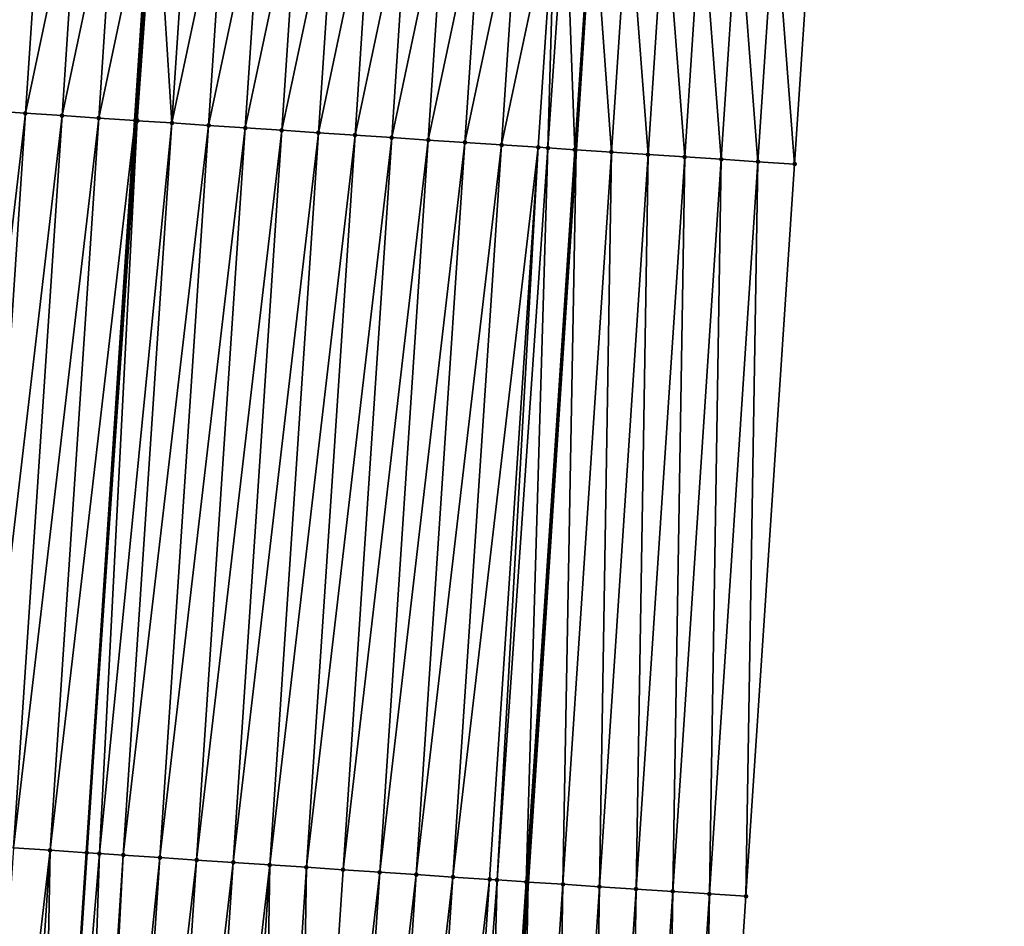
# Model space of a CAD drawing. Header units: feet. Extents: x 2017353 to 2024169, y 808050 to 818690.
# Tile 64 of 256: x 2023473 to 2023500, y 810102 to 810126. Entities that reach past the tile are written whole.
import ezdxf

# ---------------------------------------------------------------- set-up
doc = ezdxf.new("R2010")
doc.units = ezdxf.units.FT
doc.header["$MEASUREMENT"] = 0
for name, color, linetype, lineweight in [('EP_Travel Lane', 172, 'Continuous', 53), ('SB-Road Shots', 141, 'Continuous', 100), ('SB-Road X-Section', 40, 'Continuous', 13), ('STRIPING', 60, 'Continuous', 53)]:
    doc.layers.add(name, color=color, linetype=linetype, lineweight=lineweight)
doc.layers.add('I-77-MM15-17_SB-Surface-BORDER', color=7, linetype='Continuous')
doc.layers.add('I-77-MM15-17_SB-Surface-TIN', color=7, linetype='Continuous')

msp = doc.modelspace()

# ---------------------------------------------------------------- linework, layer by layer
at = {"layer": 'EP_Travel Lane'}
msp.add_polyline3d([(2023479.184639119, 809983.1369908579, 277.5756239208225), (2023480.491850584, 810003.0895345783, 278.0099625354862), (2023481.799052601, 810023.0419340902, 278.4504730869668), (2023483.106206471, 810042.9935987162, 278.922416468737), (2023484.413336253, 810062.944895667, 279.4100741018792), (2023485.720441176, 810082.8958131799, 279.913968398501), (2023487.027544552, 810102.8467070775, 280.4188655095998), (2023488.334604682, 810122.7969409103, 280.9519954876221), (2023488.789815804, 810129.7450285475, 281.1530499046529), (2023489.647752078, 810142.7334139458, 281.5230870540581), (2023490.965541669, 810162.6819159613, 282.0901515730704), (2023492.283310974, 810182.6301108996, 282.6678141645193), (2023493.601162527, 810202.5795508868, 283.2025226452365), (2023494.918923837, 810222.5276248, 283.7843605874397)], dxfattribs=at)
at = {"layer": 'I-77-MM15-17_SB-Surface-BORDER', "color": 3, "linetype": 'Continuous', "lineweight": -3}
msp.add_polyline3d([(2023500.000254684, 810222.192299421, 283.5435209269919), (2023498.656399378, 810202.2453834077, 282.98229448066), (2023498.310363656, 810182.2324557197, 282.3794044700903), (2023496.966557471, 810162.2862688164, 281.793021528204), (2023495.622725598, 810142.3397006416, 281.2197994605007), (2023494.748081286, 810129.3565678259, 280.8561893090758), (2023494.2869472, 810122.4083287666, 280.6783205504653), (2023492.962957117, 810102.4588175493, 280.1622632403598), (2023491.638952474, 810082.5090869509, 279.6555953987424), (2023490.314882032, 810062.558364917, 279.1913189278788), (2023488.990810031, 810042.6076193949, 278.728061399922), (2023486.668867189, 810022.7221024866, 278.3072479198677), (2023485.344767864, 810002.7709452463, 277.8615916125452), (2023484.02067109, 809982.8198264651, 277.414297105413)], dxfattribs=at)
at = {"layer": 'I-77-MM15-17_SB-Surface-TIN', "color": 128, "linetype": 'Continuous', "lineweight": -3}
for points in [[(2023472.796140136, 810130.8099404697, 281.0057621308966), (2023472.335008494, 810123.8617382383, 280.8263184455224), (2023473.793919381, 810130.7433317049, 281.0223307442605)], [(2023473.793919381, 810130.7433317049, 281.0223307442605), (2023472.335008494, 810123.8617382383, 280.8263184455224), (2023473.332788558, 810123.7951418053, 280.8423596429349)], [(2023473.793919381, 810130.7433317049, 281.0223307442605), (2023473.332788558, 810123.7951418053, 280.8423596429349), (2023474.791687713, 810130.6765584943, 281.0459324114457)], [(2023474.791687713, 810130.6765584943, 281.0459324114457), (2023473.332788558, 810123.7951418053, 280.8423596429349), (2023474.330558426, 810123.7283917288, 280.8649718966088)], [(2023474.791687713, 810130.6765584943, 281.0459324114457), (2023474.330558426, 810123.7283917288, 280.8649718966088), (2023475.789471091, 810130.6100119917, 281.0598381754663)], [(2023475.789471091, 810130.6100119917, 281.0598381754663), (2023474.330558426, 810123.7283917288, 280.8649718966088), (2023475.328344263, 810123.6618822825, 280.877292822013)], [(2023475.789471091, 810130.6100119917, 281.0598381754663), (2023475.328344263, 810123.6618822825, 280.877292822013), (2023476.787228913, 810130.5430804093, 281.0902131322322)], [(2023475.328344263, 810123.6618822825, 280.877292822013), (2023476.326110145, 810123.5950721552, 280.902473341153), (2023476.787228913, 810130.5430804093, 281.0902131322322)], [(2023476.379362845, 810123.5915178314, 280.903329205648), (2023476.787228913, 810130.5430804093, 281.0902131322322), (2023476.326110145, 810123.5950721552, 280.902473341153)], [(2023476.877095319, 810130.5370734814, 281.092033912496), (2023476.787228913, 810130.5430804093, 281.0902131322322), (2023476.379362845, 810123.5915178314, 280.903329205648)], [(2023476.877095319, 810130.5370734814, 281.092033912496), (2023476.379362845, 810123.5915178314, 280.903329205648), (2023477.32390169, 810123.5286487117, 280.9111160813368)], [(2023476.877095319, 810130.5370734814, 281.092033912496), (2023477.32390169, 810123.5286487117, 280.9111160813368), (2023477.78501933, 810130.476639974, 281.0995825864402)], [(2023477.78501933, 810130.476639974, 281.0995825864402), (2023477.32390169, 810123.5286487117, 280.9111160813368), (2023478.782813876, 810130.4102617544, 281.1062911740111)], [(2023478.782813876, 810130.4102617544, 281.1062911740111), (2023477.32390169, 810123.5286487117, 280.9111160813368), (2023478.321698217, 810123.4623003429, 280.9165480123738)], [(2023478.782813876, 810130.4102617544, 281.1062911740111), (2023478.321698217, 810123.4623003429, 280.9165480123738), (2023479.780609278, 810130.3438964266, 281.1124484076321)], [(2023479.780609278, 810130.3438964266, 281.1124484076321), (2023478.321698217, 810123.4623003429, 280.9165480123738), (2023479.319494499, 810123.3959482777, 280.9221380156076)], [(2023479.780609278, 810130.3438964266, 281.1124484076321), (2023479.319494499, 810123.3959482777, 280.9221380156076), (2023480.778404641, 810130.2775305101, 281.1186308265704)], [(2023480.778404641, 810130.2775305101, 281.1186308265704), (2023479.319494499, 810123.3959482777, 280.9221380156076), (2023480.317291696, 810123.3296099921, 280.927138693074)], [(2023480.778404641, 810130.2775305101, 281.1186308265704), (2023480.317291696, 810123.3296099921, 280.927138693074), (2023481.776197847, 810130.2111320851, 281.1262035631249)], [(2023481.776197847, 810130.2111320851, 281.1262035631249), (2023480.317291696, 810123.3296099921, 280.927138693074), (2023481.315089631, 810123.2632828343, 280.9316634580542)], [(2023481.776197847, 810130.2111320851, 281.1262035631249), (2023481.315089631, 810123.2632828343, 280.9316634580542), (2023482.773998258, 810130.1448422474, 281.1291322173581)], [(2023482.773998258, 810130.1448422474, 281.1291322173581), (2023481.315089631, 810123.2632828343, 280.9316634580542), (2023482.312892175, 810123.1970251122, 280.9332185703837)], [(2023482.773998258, 810130.1448422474, 281.1291322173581), (2023482.312892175, 810123.1970251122, 280.9332185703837), (2023483.771798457, 810130.0785491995, 281.1321981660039)], [(2023483.771798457, 810130.0785491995, 281.1321981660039), (2023482.312892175, 810123.1970251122, 280.9332185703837), (2023483.310693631, 810123.1307510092, 280.9354742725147)], [(2023483.771798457, 810130.0785491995, 281.1321981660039), (2023483.310693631, 810123.1307510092, 280.9354742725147), (2023484.769595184, 810130.0122038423, 281.1375012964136)], [(2023484.769595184, 810130.0122038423, 281.1375012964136), (2023483.310693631, 810123.1307510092, 280.9354742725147), (2023484.308492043, 810123.0644310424, 280.9396914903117)], [(2023484.769595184, 810130.0122038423, 281.1375012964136), (2023484.308492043, 810123.0644310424, 280.9396914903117), (2023485.76739026, 810129.9458336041, 281.1438685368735)], [(2023485.76739026, 810129.9458336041, 281.1438685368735), (2023484.308492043, 810123.0644310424, 280.9396914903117), (2023485.306291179, 810122.9981219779, 280.9434424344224)], [(2023485.76739026, 810129.9458336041, 281.1438685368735), (2023485.306291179, 810122.9981219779, 280.9434424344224), (2023486.765184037, 810129.8794437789, 281.1510734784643)], [(2023486.765184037, 810129.8794437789, 281.1510734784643), (2023485.306291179, 810122.9981219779, 280.9434424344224), (2023486.304084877, 810122.9317309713, 280.9506979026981)], [(2023486.765184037, 810129.8794437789, 281.1510734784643), (2023486.304084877, 810122.9317309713, 280.9506979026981), (2023487.762974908, 810129.8130101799, 281.1601505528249)], [(2023487.762974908, 810129.8130101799, 281.1601505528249), (2023486.304084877, 810122.9317309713, 280.9506979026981), (2023487.301873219, 810122.8652592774, 280.9614042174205)], [(2023487.762974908, 810129.8130101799, 281.1601505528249), (2023487.301873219, 810122.8652592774, 280.9614042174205), (2023487.566371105, 810122.8476189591, 280.9650822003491)], [(2023487.762974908, 810129.8130101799, 281.1601505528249), (2023487.566371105, 810122.8476189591, 280.9650822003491), (2023488.044891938, 810129.7942109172, 281.1639514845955)], [(2023488.044891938, 810129.7942109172, 281.1639514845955), (2023487.566371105, 810122.8476189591, 280.9650822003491), (2023488.29968976, 810122.7992124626, 280.9539391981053)], [(2023488.044891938, 810129.7942109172, 281.1639514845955), (2023488.29968976, 810122.7992124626, 280.9539391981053), (2023488.760788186, 810129.7469142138, 281.1547876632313)], [(2023488.760788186, 810129.7469142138, 281.1547876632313), (2023488.29968976, 810122.7992124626, 280.9539391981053), (2023488.334604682, 810122.7969409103, 280.9519954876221)], [(2023488.760788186, 810129.7469142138, 281.1547876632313), (2023488.334604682, 810122.7969409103, 280.9519954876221), (2023488.789815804, 810129.7450285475, 281.1530499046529)], [(2023489.297580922, 810122.7342900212, 280.8983866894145), (2023488.789815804, 810129.7450285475, 281.1530499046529), (2023488.334604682, 810122.7969409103, 280.9519954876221)], [(2023489.758685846, 810129.6820896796, 281.0950478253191), (2023488.789815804, 810129.7450285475, 281.1530499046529), (2023489.297580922, 810122.7342900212, 280.8983866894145)], [(2023489.758685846, 810129.6820896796, 281.0950478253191), (2023489.297580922, 810122.7342900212, 280.8983866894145), (2023490.295458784, 810122.6691671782, 280.8514049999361)], [(2023489.758685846, 810129.6820896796, 281.0950478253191), (2023490.295458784, 810122.6691671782, 280.8514049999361), (2023490.756570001, 810129.6170616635, 281.0440105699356)], [(2023490.756570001, 810129.6170616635, 281.0440105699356), (2023490.295458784, 810122.6691671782, 280.8514049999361), (2023491.293317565, 810122.6037568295, 280.8167194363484)], [(2023490.756570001, 810129.6170616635, 281.0440105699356), (2023491.293317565, 810122.6037568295, 280.8167194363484), (2023491.754432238, 810129.5517033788, 281.0070983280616)], [(2023491.754432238, 810129.5517033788, 281.0070983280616), (2023491.293317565, 810122.6037568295, 280.8167194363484), (2023492.291191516, 810122.5385750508, 280.7722583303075)], [(2023491.754432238, 810129.5517033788, 281.0070983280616), (2023492.291191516, 810122.5385750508, 280.7722583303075), (2023492.752312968, 810129.4866237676, 280.9582677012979)], [(2023492.752312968, 810129.4866237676, 280.9582677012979), (2023492.291191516, 810122.5385750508, 280.7722583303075), (2023493.289071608, 810122.4734858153, 280.7238393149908)], [(2023492.752312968, 810129.4866237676, 280.9582677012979), (2023493.289071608, 810122.4734858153, 280.7238393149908), (2023493.750194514, 810129.4215564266, 280.9089122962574)], [(2023493.750194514, 810129.4215564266, 280.9089122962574), (2023493.289071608, 810122.4734858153, 280.7238393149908), (2023494.2869472, 810122.4083287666, 280.6783205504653)], [(2023493.750194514, 810129.4215564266, 280.9089122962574), (2023494.2869472, 810122.4083287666, 280.6783205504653), (2023494.748081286, 810129.3565678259, 280.8561893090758)], [(2023471.01099902, 810103.9119348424, 280.3227613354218), (2023473.332788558, 810123.7951418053, 280.8423596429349), (2023472.335008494, 810123.8617382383, 280.8263184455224)], [(2023471.01099902, 810103.9119348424, 280.3227613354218), (2023472.008772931, 810103.8452456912, 280.3427677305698), (2023473.332788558, 810123.7951418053, 280.8423596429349)], [(2023472.008772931, 810103.8452456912, 280.3427677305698), (2023474.330558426, 810123.7283917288, 280.8649718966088), (2023473.332788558, 810123.7951418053, 280.8423596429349)], [(2023472.008772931, 810103.8452456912, 280.3427677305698), (2023473.006541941, 810103.778482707, 280.3659318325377), (2023474.330558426, 810123.7283917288, 280.8649718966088)], [(2023473.006541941, 810103.778482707, 280.3659318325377), (2023475.328344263, 810123.6618822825, 280.877292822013), (2023474.330558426, 810123.7283917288, 280.8649718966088)], [(2023473.006541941, 810103.778482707, 280.3659318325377), (2023474.004318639, 810103.7118355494, 280.3841422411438), (2023475.328344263, 810123.6618822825, 280.877292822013)], [(2023474.004318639, 810103.7118355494, 280.3841422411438), (2023476.326110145, 810123.5950721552, 280.902473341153), (2023475.328344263, 810123.6618822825, 280.877292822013)], [(2023474.004318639, 810103.7118355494, 280.3841422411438), (2023475.002079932, 810103.6449562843, 280.4122794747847), (2023476.326110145, 810123.5950721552, 280.902473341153)], [(2023476.379362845, 810123.5915178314, 280.903329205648), (2023476.326110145, 810123.5950721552, 280.902473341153), (2023475.002079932, 810103.6449562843, 280.4122794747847)], [(2023475.348226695, 810103.6218332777, 280.418678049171), (2023476.379362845, 810123.5915178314, 280.903329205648), (2023475.002079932, 810103.6449562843, 280.4122794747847)], [(2023475.348226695, 810103.6218332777, 280.418678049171), (2023477.32390169, 810123.5286487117, 280.9111160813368), (2023476.379362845, 810123.5915178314, 280.903329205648)], [(2023475.348226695, 810103.6218332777, 280.418678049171), (2023475.99986806, 810103.5784813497, 280.4231242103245), (2023477.32390169, 810123.5286487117, 280.9111160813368)], [(2023475.99986806, 810103.5784813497, 280.4231242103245), (2023478.321698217, 810123.4623003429, 280.9165480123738), (2023477.32390169, 810123.5286487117, 280.9111160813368)], [(2023475.99986806, 810103.5784813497, 280.4231242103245), (2023476.997667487, 810103.5121766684, 280.426687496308), (2023478.321698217, 810123.4623003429, 280.9165480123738)], [(2023476.997667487, 810103.5121766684, 280.426687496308), (2023479.319494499, 810123.3959482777, 280.9221380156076), (2023478.321698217, 810123.4623003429, 280.9165480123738)], [(2023476.997667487, 810103.5121766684, 280.426687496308), (2023477.995467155, 810103.4458756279, 280.4300950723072), (2023479.319494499, 810123.3959482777, 280.9221380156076)], [(2023477.995467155, 810103.4458756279, 280.4300950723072), (2023480.317291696, 810123.3296099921, 280.927138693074), (2023479.319494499, 810123.3959482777, 280.9221380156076)], [(2023477.995467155, 810103.4458756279, 280.4300950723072), (2023478.99327115, 810103.3796397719, 280.4307148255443), (2023480.317291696, 810123.3296099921, 280.927138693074)], [(2023478.99327115, 810103.3796397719, 280.4307148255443), (2023481.315089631, 810123.2632828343, 280.9316634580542), (2023480.317291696, 810123.3296099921, 280.927138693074)], [(2023478.99327115, 810103.3796397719, 280.4307148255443), (2023479.991072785, 810103.3133683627, 280.4328551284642), (2023481.315089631, 810123.2632828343, 280.9316634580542)], [(2023479.991072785, 810103.3133683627, 280.4328551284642), (2023482.312892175, 810123.1970251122, 280.9332185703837), (2023481.315089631, 810123.2632828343, 280.9316634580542)], [(2023479.991072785, 810103.3133683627, 280.4328551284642), (2023480.988878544, 810103.2471590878, 280.4323380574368), (2023482.312892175, 810123.1970251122, 280.9332185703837)], [(2023480.988878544, 810103.2471590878, 280.4323380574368), (2023483.310693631, 810123.1307510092, 280.9354742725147), (2023482.312892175, 810123.1970251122, 280.9332185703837)], [(2023480.988878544, 810103.2471590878, 280.4323380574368), (2023481.986683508, 810103.1809378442, 280.4323328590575), (2023483.310693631, 810123.1307510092, 280.9354742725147)], [(2023481.986683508, 810103.1809378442, 280.4323328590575), (2023484.308492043, 810123.0644310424, 280.9396914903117), (2023483.310693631, 810123.1307510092, 280.9354742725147)], [(2023481.986683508, 810103.1809378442, 280.4323328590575), (2023482.984487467, 810103.1147014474, 280.4329757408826), (2023484.308492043, 810123.0644310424, 280.9396914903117)], [(2023482.984487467, 810103.1147014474, 280.4329757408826), (2023485.306291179, 810122.9981219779, 280.9434424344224), (2023484.308492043, 810123.0644310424, 280.9396914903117)], [(2023482.984487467, 810103.1147014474, 280.4329757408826), (2023483.982290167, 810103.0484460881, 280.4344296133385), (2023485.306291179, 810122.9981219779, 280.9434424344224)], [(2023483.982290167, 810103.0484460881, 280.4344296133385), (2023486.304084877, 810122.9317309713, 280.9506979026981), (2023485.306291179, 810122.9981219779, 280.9434424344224)], [(2023483.982290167, 810103.0484460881, 280.4344296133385), (2023484.980092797, 810102.9821896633, 280.4359290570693), (2023486.304084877, 810122.9317309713, 280.9506979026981)], [(2023484.980092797, 810102.9821896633, 280.4359290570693), (2023487.301873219, 810122.8652592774, 280.9614042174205), (2023486.304084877, 810122.9317309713, 280.9506979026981)], [(2023484.980092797, 810102.9821896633, 280.4359290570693), (2023485.977890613, 810102.9158607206, 280.4405299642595), (2023487.301873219, 810122.8652592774, 280.9614042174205)], [(2023485.977890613, 810102.9158607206, 280.4405299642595), (2023486.183115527, 810102.9021844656, 280.4429180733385), (2023487.301873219, 810122.8652592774, 280.9614042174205)], [(2023486.183115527, 810102.9021844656, 280.4429180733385), (2023487.566371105, 810122.8476189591, 280.9650822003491), (2023487.301873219, 810122.8652592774, 280.9614042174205)], [(2023486.183115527, 810102.9021844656, 280.4429180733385), (2023486.975724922, 810102.8500816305, 280.4216146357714), (2023487.566371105, 810122.8476189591, 280.9650822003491)], [(2023486.975724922, 810102.8500816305, 280.4216146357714), (2023488.29968976, 810122.7992124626, 280.9539391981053), (2023487.566371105, 810122.8476189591, 280.9650822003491)], [(2023486.975724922, 810102.8500816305, 280.4216146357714), (2023487.027544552, 810102.8467070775, 280.4188655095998), (2023488.29968976, 810122.7992124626, 280.9539391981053)], [(2023488.29968976, 810122.7992124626, 280.9539391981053), (2023487.027544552, 810102.8467070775, 280.4188655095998), (2023488.334604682, 810122.7969409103, 280.9519954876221)], [(2023487.973612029, 810102.7850980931, 280.3686748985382), (2023488.334604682, 810122.7969409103, 280.9519954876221), (2023487.027544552, 810102.8467070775, 280.4188655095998)], [(2023487.973612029, 810102.7850980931, 280.3686748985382), (2023489.297580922, 810122.7342900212, 280.8983866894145), (2023488.334604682, 810122.7969409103, 280.9519954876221)], [(2023487.973612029, 810102.7850980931, 280.3686748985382), (2023488.971483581, 810102.7198801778, 280.3257591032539), (2023489.297580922, 810122.7342900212, 280.8983866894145)], [(2023488.971483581, 810102.7198801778, 280.3257591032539), (2023490.295458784, 810122.6691671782, 280.8514049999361), (2023489.297580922, 810122.7342900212, 280.8983866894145)], [(2023488.971483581, 810102.7198801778, 280.3257591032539), (2023489.969334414, 810102.654350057, 280.2961957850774), (2023490.295458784, 810122.6691671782, 280.8514049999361)], [(2023489.969334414, 810102.654350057, 280.2961957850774), (2023491.293317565, 810122.6037568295, 280.8167194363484), (2023490.295458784, 810122.6691671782, 280.8514049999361)], [(2023489.969334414, 810102.654350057, 280.2961957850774), (2023490.967206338, 810102.5891377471, 280.253040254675), (2023491.293317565, 810122.6037568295, 280.8167194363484)], [(2023490.967206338, 810102.5891377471, 280.253040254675), (2023492.291191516, 810122.5385750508, 280.7722583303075), (2023491.293317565, 810122.6037568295, 280.8167194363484)], [(2023490.967206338, 810102.5891377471, 280.253040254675), (2023491.965080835, 810102.523964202, 280.2082268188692), (2023492.291191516, 810122.5385750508, 280.7722583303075)], [(2023491.965080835, 810102.523964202, 280.2082268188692), (2023493.289071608, 810122.4734858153, 280.7238393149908), (2023492.291191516, 810122.5385750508, 280.7722583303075)], [(2023491.965080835, 810102.523964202, 280.2082268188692), (2023492.962957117, 810102.4588175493, 280.1622632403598), (2023493.289071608, 810122.4734858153, 280.7238393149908)], [(2023492.962957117, 810102.4588175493, 280.1622632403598), (2023494.2869472, 810122.4083287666, 280.6783205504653), (2023493.289071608, 810122.4734858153, 280.7238393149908)], [(2023471.682508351, 810083.828315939, 279.8779143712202), (2023474.004318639, 810103.7118355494, 280.3841422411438), (2023473.006541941, 810103.778482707, 280.3659318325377)], [(2023471.682508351, 810083.828315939, 279.8779143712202), (2023472.680280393, 810083.7615986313, 279.8991251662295), (2023474.004318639, 810103.7118355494, 280.3841422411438)], [(2023472.680280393, 810083.7615986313, 279.8991251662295), (2023473.636199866, 810083.6973417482, 279.9338428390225), (2023474.004318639, 810103.7118355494, 280.3841422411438)], [(2023473.636199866, 810083.6973417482, 279.9338428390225), (2023475.002079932, 810103.6449562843, 280.4122794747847), (2023474.004318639, 810103.7118355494, 280.3841422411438)], [(2023473.636199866, 810083.6973417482, 279.9338428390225), (2023473.678030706, 810083.694553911, 279.9343388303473), (2023475.002079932, 810103.6449562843, 280.4122794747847)], [(2023475.348226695, 810103.6218332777, 280.418678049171), (2023475.002079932, 810103.6449562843, 280.4122794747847), (2023473.678030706, 810083.694553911, 279.9343388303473)], [(2023474.675827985, 810083.6282168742, 279.9392860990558), (2023475.348226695, 810103.6218332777, 280.418678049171), (2023473.678030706, 810083.694553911, 279.9343388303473)], [(2023474.675827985, 810083.6282168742, 279.9392860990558), (2023475.99986806, 810103.5784813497, 280.4231242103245), (2023475.348226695, 810103.6218332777, 280.418678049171)], [(2023474.675827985, 810083.6282168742, 279.9392860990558), (2023474.959375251, 810083.6093900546, 279.9396534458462), (2023475.99986806, 810103.5784813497, 280.4231242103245)], [(2023474.959375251, 810083.6093900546, 279.9396534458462), (2023476.997667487, 810103.5121766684, 280.426687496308), (2023475.99986806, 810103.5784813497, 280.4231242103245)], [(2023474.959375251, 810083.6093900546, 279.9396534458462), (2023475.67363467, 810083.5620215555, 279.9381723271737), (2023476.997667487, 810103.5121766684, 280.426687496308)], [(2023475.67363467, 810083.5620215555, 279.9381723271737), (2023477.995467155, 810103.4458756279, 280.4300950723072), (2023476.997667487, 810103.5121766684, 280.426687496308)], [(2023475.67363467, 810083.5620215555, 279.9381723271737), (2023476.671442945, 810083.4958501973, 279.9360338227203), (2023477.995467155, 810103.4458756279, 280.4300950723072)], [(2023476.671442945, 810083.4958501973, 279.9360338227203), (2023478.99327115, 810103.3796397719, 280.4307148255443), (2023477.995467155, 810103.4458756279, 280.4300950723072)], [(2023476.671442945, 810083.4958501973, 279.9360338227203), (2023477.669247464, 810083.4296222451, 279.9363157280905), (2023478.99327115, 810103.3796397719, 280.4307148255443)], [(2023477.669247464, 810083.4296222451, 279.9363157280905), (2023479.991072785, 810103.3133683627, 280.4328551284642), (2023478.99327115, 810103.3796397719, 280.4307148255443)], [(2023477.669247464, 810083.4296222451, 279.9363157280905), (2023478.667052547, 810083.3634027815, 279.9362345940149), (2023479.991072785, 810103.3133683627, 280.4328551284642)], [(2023478.667052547, 810083.3634027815, 279.9362345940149), (2023479.664859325, 810083.2972088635, 279.935060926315), (2023479.991072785, 810103.3133683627, 280.4328551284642)], [(2023479.664859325, 810083.2972088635, 279.935060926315), (2023480.988878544, 810103.2471590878, 280.4323380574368), (2023479.991072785, 810103.3133683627, 280.4328551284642)], [(2023479.664859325, 810083.2972088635, 279.935060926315), (2023480.662667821, 810083.2310408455, 279.9327795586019), (2023480.988878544, 810103.2471590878, 280.4323380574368)], [(2023480.662667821, 810083.2310408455, 279.9327795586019), (2023481.986683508, 810103.1809378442, 280.4323328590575), (2023480.988878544, 810103.2471590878, 280.4323380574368)], [(2023480.662667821, 810083.2310408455, 279.9327795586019), (2023482.984487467, 810103.1147014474, 280.4329757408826), (2023481.986683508, 810103.1809378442, 280.4323328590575)], [(2023480.662667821, 810083.2310408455, 279.9327795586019), (2023481.660471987, 810083.1648075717, 279.9332890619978), (2023482.984487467, 810103.1147014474, 280.4329757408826)], [(2023481.660471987, 810083.1648075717, 279.9332890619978), (2023483.982290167, 810103.0484460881, 280.4344296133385), (2023482.984487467, 810103.1147014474, 280.4329757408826)], [(2023481.660471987, 810083.1648075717, 279.9332890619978), (2023482.65827381, 810083.0985389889, 279.9353086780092), (2023483.982290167, 810103.0484460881, 280.4344296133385)], [(2023482.65827381, 810083.0985389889, 279.9353086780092), (2023484.980092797, 810102.9821896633, 280.4359290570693), (2023483.982290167, 810103.0484460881, 280.4344296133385)], [(2023482.65827381, 810083.0985389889, 279.9353086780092), (2023483.656078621, 810083.032315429, 279.9354027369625), (2023484.980092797, 810102.9821896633, 280.4359290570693)], [(2023483.656078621, 810083.032315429, 279.9354027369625), (2023485.977890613, 810102.9158607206, 280.4405299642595), (2023484.980092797, 810102.9821896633, 280.4359290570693)], [(2023483.656078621, 810083.032315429, 279.9354027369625), (2023484.65388091, 810082.9660538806, 279.9371214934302), (2023485.977890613, 810102.9158607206, 280.4405299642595)], [(2023484.65388091, 810082.9660538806, 279.9371214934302), (2023486.183115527, 810102.9021844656, 280.4429180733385), (2023485.977890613, 810102.9158607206, 280.4405299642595)], [(2023484.65388091, 810082.9660538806, 279.9371214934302), (2023485.651716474, 810082.900293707, 279.9173973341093), (2023486.183115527, 810102.9021844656, 280.4429180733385)], [(2023485.651716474, 810082.900293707, 279.9173973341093), (2023486.975724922, 810102.8500816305, 280.4216146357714), (2023486.183115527, 810102.9021844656, 280.4429180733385)], [(2023485.651716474, 810082.900293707, 279.9173973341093), (2023485.720441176, 810082.8958131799, 279.913968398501), (2023486.975724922, 810102.8500816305, 280.4216146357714)], [(2023486.975724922, 810102.8500816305, 280.4216146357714), (2023485.720441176, 810082.8958131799, 279.913968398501), (2023487.027544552, 810102.8467070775, 280.4188655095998)], [(2023486.649598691, 810082.8352364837, 279.8676092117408), (2023487.027544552, 810102.8467070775, 280.4188655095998), (2023485.720441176, 810082.8958131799, 279.913968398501)], [(2023486.649598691, 810082.8352364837, 279.8676092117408), (2023487.973612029, 810102.7850980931, 280.3686748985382), (2023487.027544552, 810102.8467070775, 280.4188655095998)], [(2023486.649598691, 810082.8352364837, 279.8676092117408), (2023487.6474571, 810082.7698205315, 279.8331632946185), (2023487.973612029, 810102.7850980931, 280.3686748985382)], [(2023487.6474571, 810082.7698205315, 279.8331632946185), (2023488.971483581, 810102.7198801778, 280.3257591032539), (2023487.973612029, 810102.7850980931, 280.3686748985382)], [(2023487.6474571, 810082.7698205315, 279.8331632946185), (2023488.645311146, 810082.7043388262, 279.8015295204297), (2023488.971483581, 810102.7198801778, 280.3257591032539)], [(2023488.645311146, 810082.7043388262, 279.8015295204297), (2023489.969334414, 810102.654350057, 280.2961957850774), (2023488.971483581, 810102.7198801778, 280.3257591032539)], [(2023488.645311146, 810082.7043388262, 279.8015295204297), (2023489.643192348, 810082.6392663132, 279.7523953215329), (2023489.969334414, 810102.654350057, 280.2961957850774)], [(2023489.643192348, 810082.6392663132, 279.7523953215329), (2023490.967206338, 810102.5891377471, 280.253040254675), (2023489.969334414, 810102.654350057, 280.2961957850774)], [(2023489.643192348, 810082.6392663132, 279.7523953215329), (2023490.641069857, 810082.5741381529, 279.7056410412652), (2023490.967206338, 810102.5891377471, 280.253040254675)], [(2023490.641069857, 810082.5741381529, 279.7056410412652), (2023491.965080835, 810102.523964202, 280.2082268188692), (2023490.967206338, 810102.5891377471, 280.253040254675)], [(2023490.641069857, 810082.5741381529, 279.7056410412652), (2023491.638952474, 810082.5090869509, 279.6555953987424), (2023491.965080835, 810102.523964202, 280.2082268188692)], [(2023491.638952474, 810082.5090869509, 279.6555953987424), (2023492.962957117, 810102.4588175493, 280.1622632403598), (2023491.965080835, 810102.523964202, 280.2082268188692)]]:
    msp.add_3dface(points, dxfattribs=at)
at = {"layer": 'SB-Road Shots', "lineweight": 100}
for p in [(2023473.332788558, 810123.7951418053, 280.8423596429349), (2023474.330558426, 810123.7283917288, 280.8649718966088), (2023475.328344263, 810123.6618822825, 280.877292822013), (2023476.326110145, 810123.5950721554, 280.9024733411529), (2023476.379362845, 810123.5915178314, 280.903329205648), (2023477.32390169, 810123.5286487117, 280.9111160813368), (2023478.321698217, 810123.4623003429, 280.9165480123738), (2023479.319494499, 810123.3959482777, 280.9221380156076), (2023480.317291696, 810123.3296099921, 280.927138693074), (2023481.315089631, 810123.2632828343, 280.9316634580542), (2023482.312892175, 810123.1970251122, 280.9332185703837), (2023483.310693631, 810123.1307510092, 280.9354742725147), (2023484.308492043, 810123.0644310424, 280.9396914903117), (2023485.306291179, 810122.9981219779, 280.9434424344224), (2023486.304084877, 810122.9317309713, 280.9506979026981), (2023487.301873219, 810122.8652592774, 280.9614042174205), (2023487.566371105, 810122.8476189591, 280.9650822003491), (2023488.29968976, 810122.7992124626, 280.9539391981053), (2023489.297580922, 810122.7342900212, 280.8983866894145), (2023490.295458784, 810122.6691671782, 280.8514049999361), (2023491.293317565, 810122.6037568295, 280.8167194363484), (2023492.291191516, 810122.5385750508, 280.7722583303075), (2023493.289071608, 810122.4734858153, 280.7238393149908), (2023494.2869472, 810122.4083287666, 280.6783205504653), (2023474.004318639, 810103.7118355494, 280.3841422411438), (2023475.002079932, 810103.6449562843, 280.4122794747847), (2023475.348226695, 810103.6218332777, 280.418678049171), (2023475.99986806, 810103.5784813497, 280.4231242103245), (2023476.997667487, 810103.5121766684, 280.426687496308), (2023477.995467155, 810103.4458756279, 280.4300950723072), (2023478.99327115, 810103.3796397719, 280.4307148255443), (2023479.991072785, 810103.3133683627, 280.4328551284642), (2023480.988878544, 810103.2471590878, 280.4323380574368), (2023481.986683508, 810103.1809378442, 280.4323328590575), (2023482.984487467, 810103.1147014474, 280.4329757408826), (2023483.982290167, 810103.0484460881, 280.4344296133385), (2023484.980092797, 810102.9821896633, 280.4359290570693), (2023485.977890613, 810102.9158607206, 280.4405299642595), (2023486.183115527, 810102.9021844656, 280.4429180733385), (2023486.975724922, 810102.8500816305, 280.4216146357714), (2023487.973612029, 810102.7850980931, 280.3686748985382), (2023488.971483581, 810102.7198801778, 280.3257591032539), (2023489.969334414, 810102.654350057, 280.2961957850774), (2023490.967206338, 810102.5891377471, 280.253040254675), (2023491.965080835, 810102.523964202, 280.2082268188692), (2023492.962957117, 810102.4588175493, 280.1622632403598)]:
    msp.add_point(p, dxfattribs=at)
at = {"layer": 'SB-Road X-Section', "extrusion": (0.06620318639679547, 0.997531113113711, 0.0234268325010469), "elevation": 942090.6525941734, "flags": 128}
msp.add_lwpolyline([(-1965405.221041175, -21795.50328510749), (-1965404.221041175, -21795.4577538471), (-1965403.221041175, -21795.40932153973), (-1965402.221041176, -21795.36484822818), (-1965401.221041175, -21795.33015314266), (-1965400.221041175, -21795.28315855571), (-1965399.221041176, -21795.22759079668), (-1965398.486126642, -21795.21644473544), (-1965398.221041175, -21795.22012372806), (-1965397.221041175, -21795.23083298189), (-1965396.221041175, -21795.23809044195), (-1965395.221041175, -21795.24184241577), (-1965394.221041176, -21795.24606079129), (-1965393.221041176, -21795.24831711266), (-1965392.221041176, -21795.2498726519), (-1965391.221041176, -21795.25439865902), (-1965390.221041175, -21795.25940070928), (-1965389.221041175, -21795.26499224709), (-1965388.221041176, -21795.27042566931), (-1965387.274412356, -21795.27821468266), (-1965387.221041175, -21795.2790707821), (-1965386.221041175, -21795.30425821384), (-1965385.221041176, -21795.31658252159), (-1965384.221041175, -21795.33920098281), (-1965383.221041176, -21795.35524658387), (-1965382.221041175, -21795.37293866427), (-1965381.221041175, -21795.38700868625), (-1965380.221041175, -21795.40096671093), (-1965379.221041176, -21795.4196371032), (-1965378.221041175, -21795.43662488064), (-1965377.221041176, -21795.45173678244), (-1965376.221041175, -21795.46964795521), (-1965375.221041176, -21795.47356998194), (-1965374.773840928, -21795.48719130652), (-1965374.221041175, -21795.51397321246), (-1965373.221041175, -21795.53563683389), (-1965372.221041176, -21795.55954855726), (-1965371.221041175, -21795.58844743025), (-1965370.221041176, -21795.61461120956), (-1965369.221041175, -21795.64180452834), (-1965368.221041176, -21795.66585860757), (-1965367.221041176, -21795.69020906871), (-1965366.221041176, -21795.71457653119), (-1965365.221041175, -21795.74076148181), (-1965364.221041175, -21795.7727492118), (-1965363.221041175, -21795.809846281), (-1965362.221041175, -21795.84640952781), (-1965361.221041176, -21795.88702986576), (-1965360.221041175, -21795.92847982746), (-1965359.221041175, -21795.96858321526), (-1965358.221041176, -21796.02543292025), (-1965357.221041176, -21796.08371323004), (-1965356.221041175, -21796.1363078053), (-1965355.221041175, -21796.1772497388), (-1965354.221041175, -21796.20833123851), (-1965353.221041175, -21796.23833934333), (-1965352.958983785, -21796.2480945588)], dxfattribs=at)
at = {"layer": 'SB-Road X-Section', "extrusion": (0.06620319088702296, 0.9975311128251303, 0.02342683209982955), "elevation": 942070.6614461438, "flags": 128}
msp.add_lwpolyline([(-1965405.216799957, -21795.55064795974), (-1965404.216799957, -21795.50467176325), (-1965403.216799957, -21795.45984602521), (-1965402.216799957, -21795.4166786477), (-1965401.216799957, -21795.38710721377), (-1965400.216799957, -21795.34417963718), (-1965399.216799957, -21795.29122536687), (-1965398.422480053, -21795.26991608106), (-1965398.216799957, -21795.27230484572), (-1965397.216799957, -21795.27690701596), (-1965396.216799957, -21795.27840687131), (-1965395.216799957, -21795.27986114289), (-1965394.216799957, -21795.2805042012), (-1965393.216799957, -21795.2804990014), (-1965392.216799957, -21795.27998178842), (-1965391.216799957, -21795.2821226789), (-1965390.216799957, -21795.28274260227), (-1965389.216799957, -21795.28615111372), (-1965388.216799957, -21795.2897153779), (-1965387.563718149, -21795.29416275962), (-1965387.216799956, -21795.30056309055), (-1965386.216799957, -21795.32870804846), (-1965385.216799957, -21795.34692345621), (-1965384.216799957, -21795.37009391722), (-1965383.216799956, -21795.39010580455), (-1965382.216799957, -21795.40718842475), (-1965381.216799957, -21795.4228987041), (-1965380.216799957, -21795.44019640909), (-1965379.216799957, -21795.46794911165), (-1965378.216799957, -21795.48419454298), (-1965377.216799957, -21795.50207150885), (-1965376.216799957, -21795.51988825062), (-1965375.216799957, -21795.54052959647), (-1965374.216799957, -21795.55740097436), (-1965373.216799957, -21795.58131562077), (-1965372.216799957, -21795.60917489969), (-1965371.216799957, -21795.63496614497), (-1965370.216799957, -21795.65880498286), (-1965369.216799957, -21795.68410082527), (-1965368.216799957, -21795.70676147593), (-1965367.216799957, -21795.72978575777), (-1965366.216799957, -21795.75297419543), (-1965365.216799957, -21795.77801608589), (-1965364.216799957, -21795.80667129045), (-1965363.216799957, -21795.84480075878), (-1965362.762861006, -21795.86397707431), (-1965362.216799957, -21795.88999923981), (-1965361.216799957, -21795.93923059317), (-1965360.216799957, -21795.97736144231), (-1965359.216799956, -21796.02238697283), (-1965358.216799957, -21796.08299122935), (-1965357.216799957, -21796.14134793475), (-1965356.216799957, -21796.18746458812), (-1965355.216799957, -21796.22851695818), (-1965354.216799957, -21796.26749143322), (-1965353.216799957, -21796.29340466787)], dxfattribs=at)
at = {"layer": 'STRIPING'}
msp.add_polyline3d([(2023467.057669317, 809983.9408054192, 277.6189079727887), (2023468.381769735, 810003.8919791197, 278.0638603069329), (2023469.705866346, 810023.8430954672, 278.5112655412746), (2023471.02996818, 810043.7942905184, 278.9553047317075), (2023472.353996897, 810063.7443838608, 279.4464621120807), (2023473.678030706, 810083.694553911, 279.9343388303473), (2023475.002079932, 810103.6449562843, 280.4122794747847), (2023476.326110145, 810123.5950721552, 280.902473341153), (2023476.787228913, 810130.5430804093, 281.0902131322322), (2023477.663032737, 810143.5436394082, 281.4270511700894), (2023479.006953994, 810163.4915343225, 281.9545025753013), (2023480.35084468, 810183.4389754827, 282.4976098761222), (2023481.694701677, 810203.385916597, 283.0579702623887), (2023483.038558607, 810223.3328567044, 283.6183653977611)], dxfattribs=at)

doc.saveas('drawing.dxf')
